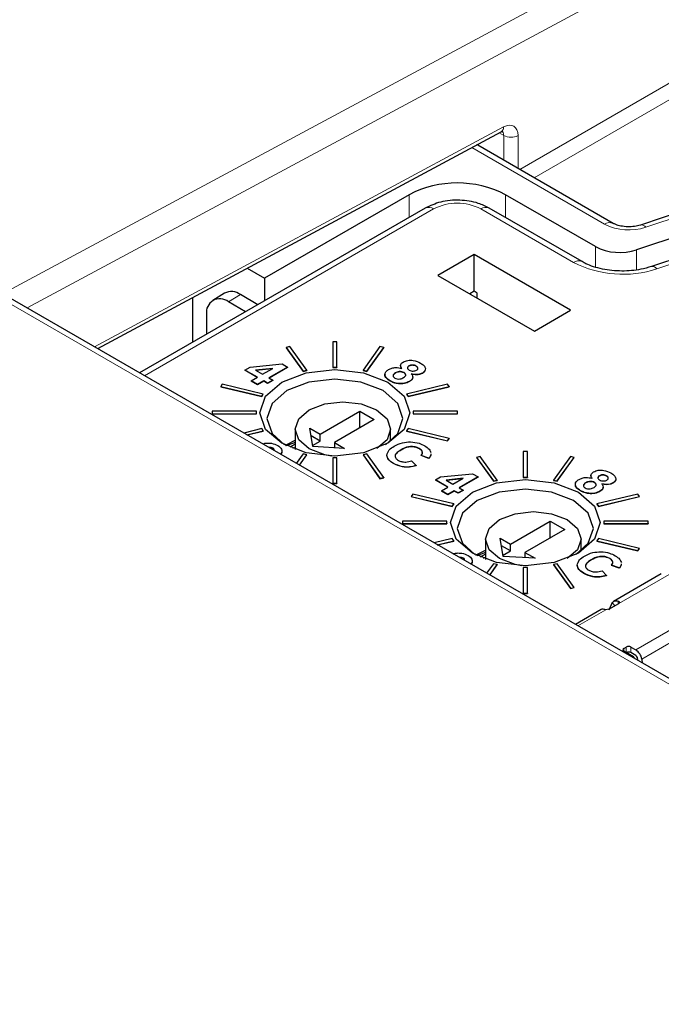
# Paper-space layout 'Blatt2' of a CAD drawing. Header units: millimetres. Extents: x 5 to 418, y 2 to 292.
# Tile 62 of 70: x 293 to 300, y 253 to 265. Entities that reach past the tile are written whole.
import ezdxf

# ---------------------------------------------------------------- set-up
doc = ezdxf.new("R2010")
doc.units = ezdxf.units.MM

psp = doc.layouts.new('Blatt2')

# ---------------------------------------------------------------- linework, layer by layer
at = {"color": 7, "linetype": 'Continuous', "lineweight": 18}
for p, q in [((292.494, 261.671), (301.193, 266.348)), ((301.33, 266.1), (292.782, 261.505)), ((298.566, 263.131), (303.794, 266.149)), ((304.139, 266.152), (298.735, 263.033)), ((305.754, 264.355), (300.044, 262.452)), ((306.149, 263.956), (300.172, 261.964)), ((293.573, 261.048), (298.375, 263.629)), ((298.376, 263.529), (298.322, 263.56)), ((298.376, 263.24), (298.376, 263.529)), ((298.544, 263.528), (298.544, 263.143)), ((299.561, 262.489), (298.003, 263.388)), ((297.265, 262.568), (297.265, 262.834)), ((298.396, 262.568), (298.396, 262.834)), ((297.554, 262.667), (294.162, 260.709)), ((299.196, 262.039), (298.107, 262.667)), ((319.181, 246.2), (290.854, 262.553)), ((299.452, 261.989), (299.452, 262.225)), ((299.935, 262.188), (299.935, 261.954)), ((295.286, 261.662), (295.145, 261.577)), ((295.903, 259.854), (295.929, 259.869)), ((298.138, 258.564), (298.164, 258.579)), ((300.345, 258.391), (299.726, 258.034)), ((299.68, 258.007), (299.65, 258.047)), ((299.724, 258.033), (299.716, 258.065)), ((299.573, 257.962), (299.246, 257.773)), ((299.927, 257.492), (300.492, 257.818)), ((299.996, 257.384), (300.562, 257.711)), ((299.785, 257.475), (299.785, 257.508)), ((299.814, 257.459), (299.814, 257.524)), ((299.87, 257.459), (299.87, 257.524))]:
    psp.add_line(p, q, dxfattribs=at)
at = {"color": 7, "linetype": 'Continuous', "lineweight": 25}
for p, q in [((305.691, 264.382), (299.98, 262.478)), ((305.911, 264.18), (299.935, 262.188)), ((306.086, 263.983), (300.109, 261.991)), ((293.611, 261.027), (298.348, 263.574)), ((298.072, 263.415), (298.062, 263.42)), ((299.661, 262.498), (298.072, 263.415)), ((297.265, 262.834), (295.568, 261.854)), ((299.452, 262.225), (298.396, 262.834)), ((297.454, 262.677), (294.103, 260.742)), ((299.296, 262.049), (298.207, 262.677)), ((319.282, 246.207), (290.948, 262.563)), ((298.029, 262.132), (297.604, 261.887)), ((299.16, 261.479), (298.029, 262.132)), ((298.029, 261.7), (298.029, 262.132)), ((295.367, 261.971), (295.568, 261.854)), ((295.568, 261.854), (295.568, 261.588)), ((297.604, 261.887), (298.736, 261.234)), ((295.101, 261.678), (294.962, 261.594)), ((298.029, 261.7), (297.979, 261.671)), ((298.063, 261.68), (298.029, 261.7)), ((298.063, 261.622), (298.063, 261.68)), ((294.727, 261.103), (294.727, 261.627)), ((295.347, 261.46), (295.145, 261.577)), ((295.491, 261.543), (295.286, 261.662)), ((298.736, 261.234), (299.16, 261.479)), ((294.889, 261.43), (294.889, 261.196)), ((296.371, 261.109), (296.371, 260.809)), ((296.419, 261.109), (296.371, 261.109)), ((296.419, 260.809), (296.419, 261.109)), ((295.867, 261.051), (295.822, 261.041)), ((295.822, 261.041), (296.021, 260.763)), ((295.822, 261.041), (295.822, 261.038)), ((295.822, 261.038), (296.021, 260.76)), ((296.066, 260.774), (295.867, 261.051)), ((296.924, 261.051), (296.725, 260.774)), ((296.77, 260.763), (296.969, 261.041)), ((296.77, 260.76), (296.969, 261.038)), ((296.969, 261.041), (296.924, 261.051)), ((296.969, 261.041), (296.969, 261.038)), ((295.34, 260.776), (295.399, 260.811)), ((295.487, 260.691), (295.34, 260.776)), ((295.34, 260.776), (295.34, 260.773)), ((295.484, 260.69), (295.34, 260.773)), ((295.399, 260.811), (295.777, 260.848)), ((295.665, 260.794), (295.464, 260.774)), ((295.464, 260.774), (295.547, 260.726)), ((295.658, 260.79), (295.469, 260.771)), ((295.547, 260.726), (295.665, 260.794)), ((295.84, 260.811), (295.62, 260.684)), ((295.84, 260.807), (295.623, 260.682)), ((295.777, 260.848), (295.84, 260.811)), ((295.84, 260.811), (295.84, 260.807)), ((296.021, 260.763), (296.066, 260.774)), ((296.021, 260.76), (296.066, 260.771)), ((296.021, 260.763), (296.021, 260.76)), ((296.066, 260.774), (296.066, 260.771)), ((296.371, 260.809), (296.371, 260.806)), ((296.371, 260.809), (296.419, 260.809)), ((296.371, 260.806), (296.419, 260.806)), ((296.419, 260.809), (296.419, 260.806)), ((296.725, 260.774), (296.77, 260.763)), ((296.725, 260.774), (296.725, 260.771)), ((296.725, 260.771), (296.77, 260.76)), ((296.77, 260.763), (296.77, 260.76)), ((297.106, 260.744), (297.106, 260.741)), ((297.207, 260.746), (297.207, 260.743)), ((297.264, 260.825), (297.264, 260.822)), ((297.35, 260.823), (297.35, 260.82)), ((297.422, 260.741), (297.422, 260.737)), ((295.413, 260.649), (295.487, 260.691)), ((295.487, 260.607), (295.413, 260.649)), ((295.413, 260.649), (295.413, 260.646)), ((295.487, 260.603), (295.413, 260.646)), ((295.56, 260.649), (295.487, 260.607)), ((295.56, 260.646), (295.487, 260.603)), ((295.606, 260.623), (295.56, 260.649)), ((295.56, 260.649), (295.56, 260.646)), ((295.606, 260.619), (295.56, 260.646)), ((295.666, 260.657), (295.606, 260.623)), ((295.666, 260.654), (295.606, 260.619)), ((295.62, 260.684), (295.666, 260.657)), ((295.666, 260.657), (295.666, 260.654)), ((297.043, 260.65), (297.043, 260.647)), ((297.271, 260.643), (297.271, 260.64)), ((295.074, 260.609), (295.056, 260.583)), ((295.056, 260.583), (295.056, 260.58)), ((295.056, 260.583), (295.536, 260.469)), ((295.056, 260.58), (295.536, 260.465)), ((295.555, 260.494), (295.074, 260.609)), ((295.487, 260.607), (295.487, 260.603)), ((295.606, 260.623), (295.606, 260.619)), ((297.717, 260.609), (297.236, 260.494)), ((297.255, 260.469), (297.735, 260.583)), ((297.255, 260.465), (297.735, 260.58)), ((297.735, 260.583), (297.717, 260.609)), ((297.735, 260.583), (297.735, 260.58)), ((295.536, 260.469), (295.555, 260.494)), ((295.536, 260.465), (295.555, 260.491)), ((295.536, 260.469), (295.536, 260.465)), ((295.555, 260.494), (295.555, 260.491)), ((297.236, 260.494), (297.255, 260.469)), ((297.236, 260.494), (297.236, 260.491)), ((297.236, 260.491), (297.255, 260.465)), ((297.255, 260.469), (297.255, 260.465)), ((294.955, 260.292), (294.955, 260.264)), ((295.475, 260.292), (294.955, 260.292)), ((295.475, 260.264), (295.475, 260.292)), ((296.221, 260.024), (296.687, 260.293)), ((296.687, 260.293), (296.857, 260.195)), ((296.687, 260.097), (296.687, 260.293)), ((297.315, 260.292), (297.315, 260.264)), ((297.835, 260.292), (297.315, 260.292)), ((297.835, 260.264), (297.835, 260.292)), ((294.955, 260.264), (294.955, 260.261)), ((294.955, 260.264), (295.475, 260.264)), ((294.955, 260.261), (295.475, 260.261)), ((295.475, 260.264), (295.475, 260.261)), ((296.857, 260.195), (296.39, 259.926)), ((297.315, 260.264), (297.835, 260.264)), ((297.315, 260.264), (297.315, 260.261)), ((297.315, 260.261), (297.835, 260.261)), ((297.835, 260.264), (297.835, 260.261)), ((295.536, 260.088), (295.325, 260.037)), ((295.361, 260.016), (295.555, 260.062)), ((295.365, 260.014), (295.555, 260.059)), ((295.555, 260.062), (295.536, 260.088)), ((295.555, 260.062), (295.555, 260.059)), ((295.929, 260.081), (295.929, 259.844)), ((296.102, 260.092), (296.221, 260.024)), ((296.136, 259.877), (296.102, 260.092)), ((297.049, 259.944), (297.049, 260.081)), ((297.255, 260.088), (297.236, 260.062)), ((297.236, 260.062), (297.717, 259.947)), ((297.236, 260.062), (297.236, 260.059)), ((297.236, 260.059), (297.717, 259.944)), ((297.735, 259.973), (297.255, 260.088)), ((296.221, 259.942), (296.116, 260.003)), ((296.134, 259.892), (296.221, 259.942)), ((296.221, 259.942), (296.221, 260.024)), ((297.717, 259.947), (297.735, 259.973)), ((297.717, 259.944), (297.735, 259.969)), ((297.717, 259.947), (297.717, 259.944)), ((297.735, 259.973), (297.735, 259.969)), ((295.669, 259.859), (295.669, 259.855)), ((295.68, 259.844), (295.669, 259.855)), ((295.929, 259.924), (295.824, 259.886)), ((295.929, 259.905), (295.867, 259.869)), ((296.509, 259.857), (296.136, 259.877)), ((296.39, 259.926), (296.509, 259.857)), ((296.39, 259.926), (296.39, 259.864)), ((297.171, 259.84), (297.171, 259.837)), ((297.386, 259.855), (297.386, 259.852)), ((298.654, 259.819), (298.606, 259.819)), ((298.606, 259.819), (298.606, 259.519)), ((298.654, 259.519), (298.654, 259.819)), ((296.021, 259.793), (295.941, 259.681)), ((295.978, 259.66), (296.066, 259.782)), ((295.98, 259.659), (296.066, 259.779)), ((296.066, 259.782), (296.021, 259.793)), ((296.066, 259.782), (296.066, 259.779)), ((296.419, 259.747), (296.371, 259.747)), ((296.371, 259.747), (296.371, 259.447)), ((296.419, 259.447), (296.419, 259.747)), ((296.77, 259.793), (296.725, 259.782)), ((296.725, 259.782), (296.924, 259.505)), ((296.725, 259.782), (296.725, 259.779)), ((296.725, 259.779), (296.924, 259.501)), ((296.969, 259.515), (296.77, 259.793)), ((297.006, 259.774), (297.006, 259.771)), ((297.296, 259.711), (297.347, 259.655)), ((297.498, 259.743), (297.406, 259.774)), ((297.406, 259.774), (297.406, 259.771)), ((297.498, 259.739), (297.406, 259.771)), ((297.498, 259.743), (297.498, 259.739)), ((298.101, 259.761), (298.057, 259.751)), ((298.057, 259.751), (298.256, 259.474)), ((298.057, 259.751), (298.057, 259.748)), ((298.057, 259.748), (298.256, 259.47)), ((298.3, 259.484), (298.101, 259.761)), ((299.159, 259.761), (298.96, 259.484)), ((299.004, 259.474), (299.203, 259.751)), ((299.004, 259.47), (299.203, 259.748)), ((299.203, 259.751), (299.159, 259.761)), ((299.203, 259.751), (299.203, 259.748)), ((297.081, 259.681), (297.081, 259.678)), ((297.347, 259.655), (297.347, 259.652)), ((296.924, 259.505), (296.969, 259.515)), ((296.924, 259.501), (296.969, 259.512)), ((296.924, 259.505), (296.924, 259.501)), ((296.969, 259.515), (296.969, 259.512)), ((297.574, 259.486), (297.634, 259.521)), ((297.721, 259.402), (297.574, 259.486)), ((297.574, 259.486), (297.574, 259.483)), ((297.719, 259.4), (297.574, 259.483)), ((297.634, 259.521), (298.011, 259.558)), ((297.9, 259.505), (297.699, 259.484)), ((297.699, 259.484), (297.781, 259.436)), ((297.893, 259.501), (297.703, 259.481)), ((297.781, 259.436), (297.9, 259.505)), ((298.075, 259.521), (297.855, 259.394)), ((298.075, 259.518), (297.857, 259.392)), ((298.011, 259.558), (298.075, 259.521)), ((298.075, 259.521), (298.075, 259.518)), ((298.256, 259.474), (298.3, 259.484)), ((298.256, 259.47), (298.3, 259.481)), ((298.256, 259.474), (298.256, 259.47)), ((298.3, 259.484), (298.3, 259.481)), ((298.606, 259.519), (298.654, 259.519)), ((298.606, 259.519), (298.606, 259.516)), ((298.606, 259.516), (298.654, 259.516)), ((298.654, 259.519), (298.654, 259.516)), ((298.96, 259.484), (298.96, 259.481)), ((298.96, 259.484), (299.004, 259.474)), ((298.96, 259.481), (299.004, 259.47)), ((299.004, 259.474), (299.004, 259.47)), ((299.499, 259.535), (299.499, 259.532)), ((299.584, 259.533), (299.584, 259.53)), ((296.371, 259.447), (296.419, 259.447)), ((296.371, 259.447), (296.371, 259.443)), ((296.371, 259.443), (296.419, 259.443)), ((296.419, 259.447), (296.419, 259.443)), ((297.648, 259.359), (297.721, 259.402)), ((297.721, 259.317), (297.648, 259.359)), ((297.648, 259.359), (297.648, 259.356)), ((297.721, 259.313), (297.648, 259.356)), ((297.795, 259.359), (297.721, 259.317)), ((297.795, 259.356), (297.721, 259.313)), ((297.841, 259.333), (297.795, 259.359)), ((297.795, 259.359), (297.795, 259.356)), ((297.841, 259.329), (297.795, 259.356)), ((297.9, 259.367), (297.841, 259.333)), ((297.9, 259.364), (297.841, 259.329)), ((297.855, 259.394), (297.9, 259.367)), ((297.9, 259.367), (297.9, 259.364)), ((299.278, 259.36), (299.278, 259.357)), ((299.34, 259.454), (299.34, 259.451)), ((299.441, 259.457), (299.441, 259.453)), ((299.656, 259.451), (299.656, 259.447)), ((297.309, 259.319), (297.29, 259.293)), ((297.29, 259.293), (297.771, 259.179)), ((297.29, 259.293), (297.29, 259.29)), ((297.29, 259.29), (297.771, 259.175)), ((297.789, 259.204), (297.309, 259.319)), ((297.721, 259.317), (297.721, 259.313)), ((297.841, 259.333), (297.841, 259.329)), ((299.951, 259.319), (299.471, 259.204)), ((299.489, 259.179), (299.97, 259.293)), ((299.489, 259.175), (299.97, 259.29)), ((299.506, 259.353), (299.506, 259.35)), ((299.97, 259.293), (299.951, 259.319)), ((299.97, 259.293), (299.97, 259.29)), ((297.771, 259.179), (297.789, 259.204)), ((297.771, 259.175), (297.789, 259.201)), ((297.771, 259.179), (297.771, 259.175)), ((297.789, 259.204), (297.789, 259.201)), ((299.471, 259.204), (299.489, 259.179)), ((299.471, 259.204), (299.471, 259.201)), ((299.471, 259.201), (299.489, 259.175)), ((299.489, 259.179), (299.489, 259.175)), ((297.19, 259.002), (297.19, 258.974)), ((297.71, 259.002), (297.19, 259.002)), ((297.19, 258.974), (297.19, 258.971)), ((297.19, 258.974), (297.71, 258.974)), ((297.19, 258.971), (297.71, 258.971)), ((297.71, 258.974), (297.71, 259.002)), ((297.71, 258.974), (297.71, 258.971)), ((298.455, 258.734), (298.922, 259.003)), ((299.092, 258.905), (298.625, 258.636)), ((298.922, 259.003), (299.092, 258.905)), ((298.922, 258.807), (298.922, 259.003)), ((299.55, 259.002), (299.55, 258.974)), ((300.07, 259.002), (299.55, 259.002)), ((299.55, 258.974), (300.07, 258.974)), ((299.55, 258.974), (299.55, 258.971)), ((299.55, 258.971), (300.07, 258.971)), ((300.07, 258.974), (300.07, 259.002)), ((300.07, 258.974), (300.07, 258.971)), ((297.771, 258.798), (297.559, 258.747)), ((297.789, 258.772), (297.771, 258.798)), ((298.164, 258.791), (298.164, 258.554)), ((298.336, 258.803), (298.455, 258.734)), ((298.37, 258.587), (298.336, 258.803)), ((299.284, 258.654), (299.284, 258.791)), ((299.489, 258.798), (299.471, 258.772)), ((299.97, 258.683), (299.489, 258.798)), ((297.596, 258.726), (297.789, 258.772)), ((297.6, 258.724), (297.789, 258.769)), ((297.789, 258.772), (297.789, 258.769)), ((298.455, 258.652), (298.351, 258.713)), ((298.455, 258.652), (298.455, 258.734)), ((299.471, 258.772), (299.471, 258.769)), ((299.471, 258.772), (299.951, 258.657)), ((299.471, 258.769), (299.951, 258.654)), ((299.951, 258.657), (299.97, 258.683)), ((299.951, 258.654), (299.97, 258.68)), ((299.97, 258.683), (299.97, 258.68)), ((297.904, 258.569), (297.904, 258.566)), ((297.914, 258.554), (297.904, 258.566)), ((298.164, 258.635), (298.061, 258.597)), ((298.164, 258.615), (298.101, 258.579)), ((298.368, 258.602), (298.455, 258.652)), ((298.744, 258.567), (298.37, 258.587)), ((298.625, 258.636), (298.744, 258.567)), ((298.625, 258.636), (298.625, 258.574)), ((299.406, 258.55), (299.406, 258.547)), ((299.621, 258.565), (299.621, 258.562)), ((299.951, 258.657), (299.951, 258.654)), ((298.256, 258.503), (298.176, 258.391)), ((298.212, 258.37), (298.3, 258.492)), ((298.214, 258.369), (298.3, 258.489)), ((298.3, 258.492), (298.256, 258.503)), ((298.3, 258.492), (298.3, 258.489)), ((298.606, 258.457), (298.606, 258.157)), ((298.654, 258.457), (298.606, 258.457)), ((298.654, 258.157), (298.654, 258.457)), ((299.004, 258.503), (298.96, 258.492)), ((298.96, 258.492), (299.159, 258.215)), ((298.96, 258.492), (298.96, 258.489)), ((298.96, 258.489), (299.159, 258.212)), ((299.203, 258.225), (299.004, 258.503)), ((299.24, 258.485), (299.24, 258.481)), ((299.732, 258.453), (299.641, 258.484)), ((299.641, 258.484), (299.641, 258.481)), ((299.732, 258.449), (299.641, 258.481)), ((299.732, 258.453), (299.732, 258.449)), ((299.316, 258.391), (299.316, 258.388)), ((299.53, 258.421), (299.581, 258.365)), ((299.581, 258.365), (299.581, 258.362)), ((300.225, 258.383), (299.666, 258.06)), ((299.159, 258.215), (299.203, 258.225)), ((299.159, 258.212), (299.203, 258.222)), ((299.159, 258.215), (299.159, 258.212)), ((299.203, 258.225), (299.203, 258.222)), ((298.606, 258.157), (298.654, 258.157)), ((298.606, 258.157), (298.606, 258.154)), ((298.606, 258.154), (298.654, 258.154)), ((298.654, 258.157), (298.654, 258.154)), ((299.611, 257.968), (299.573, 257.962)), ((299.65, 258.047), (299.608, 257.958)), ((299.611, 257.968), (299.726, 258.034)), ((299.52, 257.965), (299.217, 257.79)), ((299.785, 257.508), (299.814, 257.524)), ((299.87, 257.524), (299.927, 257.492)), ((299.898, 257.41), (299.785, 257.475)), ((299.927, 257.426), (299.87, 257.459)), ((299.91, 257.39), (299.91, 257.394)), ((299.941, 257.405), (299.946, 257.369)), ((299.996, 257.384), (300.003, 257.336))]:
    psp.add_line(p, q, dxfattribs=at)
at = {"color": 7, "linetype": 'Continuous', "lineweight": 25, "flags": 128}
for points in [[(297.018, 259.916), (296.732, 259.805), (296.395, 259.767), (296.059, 259.805), (295.773, 259.916), (295.582, 260.08), (295.515, 260.275), (295.582, 260.469), (295.773, 260.634), (296.059, 260.744), (296.395, 260.783), (296.732, 260.744), (297.018, 260.634), (297.208, 260.469), (297.275, 260.275), (297.208, 260.08), (297.018, 259.916)], [(296.988, 259.899), (297.133, 260.032), (297.194, 260.208), (297.133, 260.385), (296.96, 260.534), (296.701, 260.634), (296.395, 260.669), (296.09, 260.634), (295.831, 260.534), (295.658, 260.385), (295.597, 260.208), (295.658, 260.032), (295.803, 259.899)], [(296.093, 260.31), (296.275, 260.38), (296.489, 260.404), (296.704, 260.38), (296.885, 260.31), (297.007, 260.205), (297.049, 260.081), (297.007, 259.957), (296.888, 259.854)], [(296.354, 259.767), (296.275, 259.782), (296.093, 259.852), (295.972, 259.957), (295.929, 260.081), (295.972, 260.205), (296.093, 260.31)], [(295.815, 259.892), (295.84, 259.907), (295.929, 259.951)], [(299.252, 258.626), (298.967, 258.516), (298.63, 258.477), (298.293, 258.516), (298.008, 258.626), (297.817, 258.79), (297.75, 258.985), (297.817, 259.179), (298.008, 259.344), (298.293, 259.454), (298.63, 259.493), (298.967, 259.454), (299.252, 259.344), (299.443, 259.179), (299.51, 258.985), (299.443, 258.79), (299.252, 258.626)], [(299.222, 258.609), (299.368, 258.742), (299.429, 258.918), (299.368, 259.095), (299.195, 259.244), (298.936, 259.344), (298.63, 259.379), (298.324, 259.344), (298.065, 259.244), (297.892, 259.095), (297.831, 258.918), (297.892, 258.742), (298.038, 258.609)], [(298.588, 258.477), (298.51, 258.492), (298.328, 258.562), (298.207, 258.667), (298.164, 258.791), (298.207, 258.915), (298.328, 259.02)], [(298.328, 259.02), (298.51, 259.09), (298.724, 259.114), (298.938, 259.09), (299.12, 259.02), (299.241, 258.915), (299.284, 258.791), (299.241, 258.667), (299.122, 258.564)], [(298.05, 258.602), (298.075, 258.617), (298.164, 258.661)]]:
    psp.add_lwpolyline(points, dxfattribs=at)
at = {"color": 7, "linetype": 'Continuous', "lineweight": 18}
for centre, radius, start, end in [((298.316, 263.623), 0.0585, 302.6721, 6.5147), ((298.461, 263.693), 0.185, 242.6565, 296.7662), ((297.831, 262.134), 0.601, 62.6097, 117.3903), ((297.496, 262.587), 0.0988, 53.7667, 114.9229), ((298.166, 262.587), 0.0988, 65.0771, 126.2333), ((299.619, 262.406), 0.101, 66.3664, 125.5587), ((299.846, 263.047), 0.627, 242.9385, 288.3691), ((299.991, 262.415), 0.0644, 35.1828, 99.4527), ((299.255, 261.956), 0.102, 67.1629, 125.4333), ((299.773, 263.168), 1.268, 242.9385, 288.3691), ((300.12, 261.927), 0.0646, 35.2975, 99.3381)]:
    psp.add_arc(centre, radius, start, end, dxfattribs=at)
at = {"color": 7, "linetype": 'Continuous', "lineweight": 25}
for centre, radius, start, end in [((297.831, 261.742), 1.23, 62.6097, 117.3903), ((299.737, 262.783), 0.627, 242.9385, 288.3691), ((295.18, 261.523), 0.174, 52.6431, 116.9972), ((295.045, 261.455), 0.158, 50.7967, 189.214), ((299.791, 257.492), 0.0175, 110.7834, 249.2166), ((299.842, 257.47), 0.0615, 62.6097, 117.3903), ((299.842, 257.404), 0.0615, 62.6097, 117.3903), ((299.892, 257.393), 0.0182, 350.8554, 68.4254), ((299.842, 257.36), 0.156, 8.6904, 57.0932), ((299.91, 257.4), 0.0313, 8.6904, 57.0932)]:
    psp.add_arc(centre, radius, start, end, dxfattribs=at)
at = {"color": 7, "linetype": 'Continuous', "lineweight": 18}
for centre, major_axis, ratio, start_param, end_param in [((298.372, 263.432), (0.123, 0.206), 0.587369, 5.506743, 7.060086), ((298.288, 263.482), (0.063, 0.102), 0.597161, 5.516415, 6.298808)]:
    psp.add_ellipse(centre, major_axis=major_axis, ratio=ratio, start_param=start_param, end_param=end_param, dxfattribs=at)
at = {"color": 7, "linetype": 'Continuous', "lineweight": 25}
psp.add_ellipse((299.572, 257.88), major_axis=(-0.0536, 0.0845), ratio=0.547864, start_param=5.676619, end_param=6.260578, dxfattribs=at)
for points, knots in [([(343.675, 244.798), (342.886, 245.332), (340.597, 246.881), (336.736, 249.409), (332.063, 252.367), (327.295, 255.276), (322.437, 258.135), (317.489, 260.945), (312.455, 263.703), (307.333, 266.409), (302.808, 268.72), (299.975, 270.117), (298.902, 270.646)], [0, 0, 0, 0, 0.057626, 0.167086, 0.276547, 0.386006, 0.495465, 0.604924, 0.714381, 0.823836, 0.933291, 1, 1, 1, 1]), ([(298.348, 263.574), (298.354, 263.576), (298.364, 263.58), (298.363, 263.58), (298.363, 263.58)], [0, 0, 0, 0, 0.611981, 1, 1, 1, 1]), ([(298.207, 262.677), (298.165, 262.697), (298.061, 262.748), (297.861, 262.778), (297.636, 262.76), (297.513, 262.704), (297.454, 262.677)], [0, 0, 0, 0, 0.186415, 0.463421, 0.742596, 1, 1, 1, 1]), ([(299.98, 262.478), (299.958, 262.472), (299.913, 262.46), (299.831, 262.456), (299.754, 262.464), (299.694, 262.481), (299.671, 262.493), (299.661, 262.498)], [0, 0, 0, 0, 0.2155091, 0.4318993, 0.6569492, 0.8544279, 1, 1, 1, 1]), ([(300.109, 261.991), (300.069, 261.979), (299.963, 261.949), (299.76, 261.931), (299.53, 261.955), (299.376, 262.005), (299.311, 262.04), (299.296, 262.049)], [0, 0, 0, 0, 0.155668, 0.407266, 0.666846, 0.923735, 1, 1, 1, 1]), ([(297.18, 260.796), (297.175, 260.803), (297.165, 260.817), (297.165, 260.838), (297.176, 260.857), (297.19, 260.866), (297.196, 260.87)], [0, 0, 0, 0, 0.280291, 0.559883, 0.779855, 1, 1, 1, 1]), ([(297.196, 260.87), (297.214, 260.878), (297.248, 260.893), (297.331, 260.891), (297.374, 260.87), (297.4, 260.858)], [0, 0, 0, 0, 0.279953, 0.559928, 1, 1, 1, 1]), ([(297.4, 260.858), (297.414, 260.848), (297.443, 260.83), (297.461, 260.796), (297.453, 260.764), (297.432, 260.748), (297.422, 260.741)], [0, 0, 0, 0, 0.28101, 0.560141, 0.780149, 1, 1, 1, 1]), ([(297.043, 260.65), (297.027, 260.661), (296.996, 260.682), (296.978, 260.721), (296.989, 260.757), (297.013, 260.774), (297.026, 260.782)], [0, 0, 0, 0, 0.280541, 0.560161, 0.779856, 1, 1, 1, 1]), ([(297.026, 260.782), (297.038, 260.788), (297.062, 260.8), (297.118, 260.808), (297.156, 260.801), (297.18, 260.796)], [0, 0, 0, 0, 0.28074, 0.560963, 1, 1, 1, 1]), ([(297.106, 260.741), (297.099, 260.736), (297.084, 260.726), (297.075, 260.711), (297.079, 260.703), (297.079, 260.702)], [0, 0, 0, 0, 0.4464177, 0.8902612, 1, 1, 1, 1]), ([(297.106, 260.744), (297.098, 260.739), (297.083, 260.729), (297.076, 260.711), (297.081, 260.694), (297.092, 260.686), (297.097, 260.682)], [0, 0, 0, 0, 0.280573, 0.559529, 0.779823, 1, 1, 1, 1]), ([(297.207, 260.746), (297.198, 260.75), (297.181, 260.758), (297.15, 260.759), (297.125, 260.753), (297.112, 260.747), (297.106, 260.744)], [0, 0, 0, 0, 0.279506, 0.559068, 0.779287, 1, 1, 1, 1]), ([(297.207, 260.743), (297.198, 260.747), (297.181, 260.755), (297.15, 260.755), (297.125, 260.75), (297.112, 260.744), (297.106, 260.741)], [0, 0, 0, 0, 0.279506, 0.559068, 0.779287, 1, 1, 1, 1]), ([(297.18, 260.793), (297.174, 260.8), (297.167, 260.809), (297.167, 260.818), (297.168, 260.82)], [0, 0, 0, 0, 0.781315, 1, 1, 1, 1]), ([(297.202, 260.688), (297.209, 260.693), (297.223, 260.702), (297.229, 260.719), (297.223, 260.735), (297.212, 260.743), (297.207, 260.746)], [0, 0, 0, 0, 0.280265, 0.559259, 0.779639, 1, 1, 1, 1]), ([(297.225, 260.72), (297.224, 260.724), (297.222, 260.733), (297.212, 260.739), (297.207, 260.743)], [0, 0, 0, 0, 0.4431301, 1, 1, 1, 1]), ([(297.264, 260.825), (297.259, 260.821), (297.247, 260.813), (297.244, 260.798), (297.252, 260.785), (297.261, 260.779), (297.266, 260.776)], [0, 0, 0, 0, 0.280222, 0.558896, 0.779349, 1, 1, 1, 1]), ([(297.264, 260.822), (297.258, 260.818), (297.249, 260.812), (297.248, 260.805), (297.248, 260.802)], [0, 0, 0, 0, 0.702629, 1, 1, 1, 1]), ([(297.35, 260.823), (297.343, 260.826), (297.329, 260.833), (297.304, 260.836), (297.281, 260.833), (297.27, 260.827), (297.264, 260.825)], [0, 0, 0, 0, 0.28021, 0.559631, 0.779477, 1, 1, 1, 1]), ([(297.35, 260.82), (297.343, 260.823), (297.329, 260.83), (297.304, 260.833), (297.281, 260.83), (297.27, 260.824), (297.264, 260.822)], [0, 0, 0, 0, 0.28021, 0.559631, 0.779477, 1, 1, 1, 1]), ([(297.266, 260.776), (297.273, 260.772), (297.287, 260.766), (297.313, 260.763), (297.336, 260.766), (297.346, 260.772), (297.352, 260.774)], [0, 0, 0, 0, 0.280224, 0.559496, 0.779337, 1, 1, 1, 1]), ([(297.422, 260.741), (297.412, 260.736), (297.391, 260.726), (297.344, 260.721), (297.312, 260.727), (297.292, 260.731)], [0, 0, 0, 0, 0.280231, 0.560384, 1, 1, 1, 1]), ([(297.352, 260.774), (297.358, 260.778), (297.369, 260.786), (297.371, 260.801), (297.363, 260.814), (297.354, 260.82), (297.35, 260.823)], [0, 0, 0, 0, 0.2800081, 0.5588395, 0.7792986, 1, 1, 1, 1]), ([(297.368, 260.79), (297.368, 260.793), (297.371, 260.8), (297.363, 260.811), (297.354, 260.817), (297.35, 260.82)], [0, 0, 0, 0, 0.2693354, 0.6344671, 1, 1, 1, 1]), ([(297.454, 260.778), (297.453, 260.772), (297.451, 260.757), (297.433, 260.745), (297.422, 260.737)], [0, 0, 0, 0, 0.360521, 1, 1, 1, 1]), ([(297.043, 260.647), (297.028, 260.657), (296.997, 260.678), (296.978, 260.711), (296.985, 260.729), (296.987, 260.733)], [0, 0, 0, 0, 0.433704, 0.865987, 1, 1, 1, 1]), ([(297.271, 260.643), (297.252, 260.634), (297.214, 260.617), (297.144, 260.615), (297.086, 260.628), (297.057, 260.643), (297.043, 260.65)], [0, 0, 0, 0, 0.2794, 0.558461, 0.779031, 1, 1, 1, 1]), ([(297.271, 260.64), (297.252, 260.631), (297.214, 260.614), (297.144, 260.612), (297.086, 260.625), (297.057, 260.64), (297.043, 260.647)], [0, 0, 0, 0, 0.2794, 0.558461, 0.779031, 1, 1, 1, 1]), ([(297.097, 260.682), (297.106, 260.678), (297.124, 260.671), (297.157, 260.67), (297.183, 260.678), (297.195, 260.685), (297.202, 260.688)], [0, 0, 0, 0, 0.279197, 0.558273, 0.778854, 1, 1, 1, 1]), ([(297.292, 260.731), (297.298, 260.723), (297.31, 260.706), (297.31, 260.681), (297.296, 260.659), (297.279, 260.648), (297.271, 260.643)], [0, 0, 0, 0, 0.2803593, 0.5597625, 0.7796886, 1, 1, 1, 1]), ([(297.307, 260.682), (297.307, 260.68), (297.307, 260.671), (297.295, 260.656), (297.279, 260.645), (297.271, 260.64)], [0, 0, 0, 0, 0.125056, 0.562145, 1, 1, 1, 1]), ([(297.422, 260.737), (297.412, 260.733), (297.391, 260.723), (297.344, 260.718), (297.312, 260.724), (297.292, 260.728)], [0, 0, 0, 0, 0.280231, 0.560384, 1, 1, 1, 1]), ([(297.089, 259.883), (297.12, 259.898), (297.176, 259.927), (297.249, 259.931), (297.282, 259.933)], [0, 0, 0, 0, 0.560229, 1, 1, 1, 1]), ([(297.282, 259.933), (297.317, 259.93), (297.381, 259.923), (297.428, 259.898), (297.449, 259.887)], [0, 0, 0, 0, 0.558262, 1, 1, 1, 1]), ([(295.548, 259.908), (295.554, 259.91), (295.57, 259.918), (295.608, 259.919), (295.666, 259.917), (295.701, 259.901), (295.724, 259.891)], [0, 0, 0, 0, 0.104698, 0.329348, 0.554196, 1, 1, 1, 1]), ([(295.669, 259.859), (295.662, 259.862), (295.648, 259.868), (295.631, 259.866), (295.622, 259.865)], [0, 0, 0, 0, 0.499835, 1, 1, 1, 1]), ([(295.669, 259.855), (295.662, 259.859), (295.65, 259.864), (295.634, 259.863), (295.627, 259.862)], [0, 0, 0, 0, 0.561615, 1, 1, 1, 1]), ([(295.681, 259.832), (295.682, 259.837), (295.685, 259.847), (295.674, 259.855), (295.669, 259.859)], [0, 0, 0, 0, 0.490909, 1, 1, 1, 1]), ([(295.724, 259.891), (295.742, 259.877), (295.77, 259.857), (295.774, 259.823), (295.772, 259.802), (295.759, 259.792), (295.754, 259.789)], [0, 0, 0, 0, 0.446666, 0.671958, 0.897028, 1, 1, 1, 1]), ([(295.77, 259.835), (295.771, 259.83), (295.775, 259.817), (295.772, 259.799), (295.76, 259.79), (295.757, 259.788)], [0, 0, 0, 0, 0.305038, 0.814613, 1, 1, 1, 1]), ([(297.006, 259.774), (297.011, 259.797), (297.02, 259.838), (297.068, 259.869), (297.089, 259.883)], [0, 0, 0, 0, 0.558232, 1, 1, 1, 1]), ([(297.171, 259.84), (297.155, 259.83), (297.124, 259.811), (297.097, 259.776), (297.105, 259.741), (297.128, 259.724), (297.14, 259.716)], [0, 0, 0, 0, 0.281342, 0.560482, 0.780059, 1, 1, 1, 1]), ([(297.171, 259.837), (297.156, 259.827), (297.125, 259.808), (297.097, 259.777), (297.104, 259.759), (297.106, 259.754)], [0, 0, 0, 0, 0.417293, 0.83132, 1, 1, 1, 1]), ([(297.386, 259.855), (297.374, 259.861), (297.351, 259.872), (297.306, 259.879), (297.238, 259.875), (297.199, 259.855), (297.171, 259.84)], [0, 0, 0, 0, 0.187245, 0.374087, 0.560812, 1, 1, 1, 1]), ([(297.386, 259.852), (297.374, 259.857), (297.351, 259.869), (297.306, 259.876), (297.238, 259.872), (297.199, 259.851), (297.171, 259.837)], [0, 0, 0, 0, 0.187245, 0.374087, 0.560812, 1, 1, 1, 1]), ([(297.406, 259.774), (297.413, 259.782), (297.425, 259.797), (297.422, 259.82), (297.409, 259.84), (297.394, 259.85), (297.386, 259.855)], [0, 0, 0, 0, 0.279866, 0.559178, 0.779488, 1, 1, 1, 1]), ([(297.42, 259.81), (297.42, 259.813), (297.42, 259.822), (297.408, 259.837), (297.393, 259.847), (297.386, 259.852)], [0, 0, 0, 0, 0.183232, 0.591429, 1, 1, 1, 1]), ([(297.449, 259.887), (297.469, 259.874), (297.505, 259.851), (297.517, 259.821), (297.522, 259.808)], [0, 0, 0, 0, 0.559998, 1, 1, 1, 1]), ([(297.081, 259.681), (297.058, 259.696), (297.018, 259.723), (297.009, 259.759), (297.006, 259.774)], [0, 0, 0, 0, 0.559952, 1, 1, 1, 1]), ([(297.081, 259.678), (297.058, 259.693), (297.018, 259.72), (297.009, 259.756), (297.006, 259.771)], [0, 0, 0, 0, 0.559952, 1, 1, 1, 1]), ([(297.14, 259.716), (297.152, 259.71), (297.177, 259.699), (297.236, 259.693), (297.273, 259.704), (297.296, 259.711)], [0, 0, 0, 0, 0.2803534, 0.560344, 1, 1, 1, 1]), ([(297.52, 259.791), (297.52, 259.784), (297.519, 259.767), (297.506, 259.752), (297.498, 259.743)], [0, 0, 0, 0, 0.416765, 1, 1, 1, 1]), ([(297.52, 259.788), (297.52, 259.781), (297.519, 259.764), (297.506, 259.748), (297.498, 259.739)], [0, 0, 0, 0, 0.416765, 1, 1, 1, 1]), ([(297.347, 259.655), (297.322, 259.648), (297.272, 259.635), (297.17, 259.639), (297.115, 259.665), (297.081, 259.681)], [0, 0, 0, 0, 0.281101, 0.560971, 1, 1, 1, 1]), ([(297.347, 259.652), (297.322, 259.645), (297.272, 259.632), (297.17, 259.636), (297.115, 259.662), (297.081, 259.678)], [0, 0, 0, 0, 0.281101, 0.560971, 1, 1, 1, 1]), ([(299.431, 259.58), (299.448, 259.588), (299.483, 259.604), (299.565, 259.601), (299.608, 259.58), (299.634, 259.568)], [0, 0, 0, 0, 0.279953, 0.559928, 1, 1, 1, 1]), ([(299.278, 259.36), (299.262, 259.371), (299.23, 259.392), (299.213, 259.431), (299.223, 259.467), (299.248, 259.484), (299.26, 259.492)], [0, 0, 0, 0, 0.280541, 0.560161, 0.779856, 1, 1, 1, 1]), ([(299.26, 259.492), (299.272, 259.498), (299.296, 259.51), (299.352, 259.518), (299.391, 259.511), (299.414, 259.506)], [0, 0, 0, 0, 0.28074, 0.560963, 1, 1, 1, 1]), ([(299.414, 259.506), (299.409, 259.513), (299.4, 259.527), (299.399, 259.548), (299.411, 259.567), (299.424, 259.576), (299.431, 259.58)], [0, 0, 0, 0, 0.280291, 0.559883, 0.779855, 1, 1, 1, 1]), ([(299.414, 259.503), (299.409, 259.51), (299.4, 259.523), (299.401, 259.536), (299.402, 259.542)], [0, 0, 0, 0, 0.555348, 1, 1, 1, 1]), ([(299.499, 259.535), (299.493, 259.531), (299.481, 259.523), (299.479, 259.508), (299.487, 259.495), (299.496, 259.489), (299.501, 259.486)], [0, 0, 0, 0, 0.280222, 0.558896, 0.779349, 1, 1, 1, 1]), ([(299.499, 259.532), (299.492, 259.528), (299.483, 259.522), (299.483, 259.515), (299.483, 259.512)], [0, 0, 0, 0, 0.702629, 1, 1, 1, 1]), ([(299.584, 259.533), (299.577, 259.536), (299.563, 259.543), (299.538, 259.546), (299.515, 259.543), (299.504, 259.538), (299.499, 259.535)], [0, 0, 0, 0, 0.28021, 0.559631, 0.779477, 1, 1, 1, 1]), ([(299.584, 259.53), (299.577, 259.533), (299.563, 259.54), (299.538, 259.543), (299.515, 259.54), (299.504, 259.534), (299.499, 259.532)], [0, 0, 0, 0, 0.28021, 0.559631, 0.779477, 1, 1, 1, 1]), ([(299.501, 259.486), (299.508, 259.482), (299.521, 259.476), (299.547, 259.473), (299.57, 259.476), (299.581, 259.482), (299.586, 259.484)], [0, 0, 0, 0, 0.280224, 0.559496, 0.779337, 1, 1, 1, 1]), ([(299.586, 259.484), (299.592, 259.488), (299.603, 259.496), (299.605, 259.511), (299.598, 259.524), (299.589, 259.53), (299.584, 259.533)], [0, 0, 0, 0, 0.2800081, 0.5588395, 0.7792986, 1, 1, 1, 1]), ([(299.603, 259.508), (299.603, 259.508), (299.604, 259.513), (299.597, 259.521), (299.588, 259.527), (299.584, 259.53)], [0, 0, 0, 0, 0.04016, 0.519817, 1, 1, 1, 1]), ([(299.634, 259.568), (299.649, 259.558), (299.678, 259.54), (299.695, 259.506), (299.688, 259.474), (299.667, 259.458), (299.656, 259.451)], [0, 0, 0, 0, 0.28101, 0.560141, 0.780149, 1, 1, 1, 1]), ([(299.688, 259.488), (299.687, 259.482), (299.685, 259.467), (299.668, 259.455), (299.656, 259.447)], [0, 0, 0, 0, 0.360521, 1, 1, 1, 1]), ([(299.278, 259.357), (299.262, 259.367), (299.231, 259.388), (299.212, 259.421), (299.22, 259.439), (299.221, 259.443)], [0, 0, 0, 0, 0.4337044, 0.8659869, 1, 1, 1, 1]), ([(299.506, 259.353), (299.487, 259.345), (299.449, 259.327), (299.378, 259.326), (299.32, 259.339), (299.292, 259.353), (299.278, 259.36)], [0, 0, 0, 0, 0.2794, 0.558461, 0.779031, 1, 1, 1, 1]), ([(299.506, 259.35), (299.487, 259.341), (299.449, 259.324), (299.378, 259.322), (299.32, 259.335), (299.292, 259.35), (299.278, 259.357)], [0, 0, 0, 0, 0.2794, 0.558461, 0.779031, 1, 1, 1, 1]), ([(299.34, 259.451), (299.333, 259.446), (299.318, 259.436), (299.31, 259.421), (299.313, 259.413), (299.314, 259.412)], [0, 0, 0, 0, 0.4464177, 0.8902612, 1, 1, 1, 1]), ([(299.34, 259.454), (299.333, 259.449), (299.318, 259.439), (299.31, 259.421), (299.315, 259.404), (299.326, 259.396), (299.332, 259.392)], [0, 0, 0, 0, 0.280573, 0.559529, 0.779823, 1, 1, 1, 1]), ([(299.332, 259.392), (299.341, 259.389), (299.358, 259.381), (299.391, 259.381), (299.417, 259.388), (299.43, 259.395), (299.436, 259.398)], [0, 0, 0, 0, 0.279197, 0.558273, 0.778854, 1, 1, 1, 1]), ([(299.441, 259.457), (299.433, 259.46), (299.416, 259.468), (299.385, 259.469), (299.359, 259.463), (299.347, 259.457), (299.34, 259.454)], [0, 0, 0, 0, 0.279506, 0.559068, 0.779287, 1, 1, 1, 1]), ([(299.441, 259.453), (299.433, 259.457), (299.416, 259.465), (299.385, 259.465), (299.359, 259.46), (299.347, 259.454), (299.34, 259.451)], [0, 0, 0, 0, 0.279506, 0.559068, 0.779287, 1, 1, 1, 1]), ([(299.436, 259.398), (299.443, 259.403), (299.457, 259.412), (299.463, 259.429), (299.457, 259.445), (299.446, 259.453), (299.441, 259.457)], [0, 0, 0, 0, 0.280265, 0.559259, 0.779639, 1, 1, 1, 1]), ([(299.46, 259.43), (299.459, 259.434), (299.457, 259.443), (299.447, 259.45), (299.441, 259.453)], [0, 0, 0, 0, 0.4431301, 1, 1, 1, 1]), ([(299.526, 259.441), (299.532, 259.433), (299.544, 259.416), (299.544, 259.391), (299.53, 259.369), (299.514, 259.359), (299.506, 259.353)], [0, 0, 0, 0, 0.280359, 0.559762, 0.779689, 1, 1, 1, 1]), ([(299.541, 259.406), (299.542, 259.399), (299.544, 259.385), (299.53, 259.366), (299.514, 259.355), (299.506, 259.35)], [0, 0, 0, 0, 0.321665, 0.660536, 1, 1, 1, 1]), ([(299.656, 259.451), (299.646, 259.446), (299.626, 259.436), (299.578, 259.431), (299.546, 259.437), (299.526, 259.441)], [0, 0, 0, 0, 0.280231, 0.560384, 1, 1, 1, 1]), ([(299.656, 259.447), (299.646, 259.443), (299.626, 259.433), (299.578, 259.428), (299.546, 259.434), (299.526, 259.438)], [0, 0, 0, 0, 0.280231, 0.560384, 1, 1, 1, 1]), ([(297.783, 258.618), (297.788, 258.62), (297.805, 258.628), (297.842, 258.629), (297.9, 258.627), (297.935, 258.611), (297.959, 258.601)], [0, 0, 0, 0, 0.104698, 0.329348, 0.554196, 1, 1, 1, 1]), ([(297.904, 258.569), (297.896, 258.572), (297.882, 258.578), (297.865, 258.576), (297.856, 258.576)], [0, 0, 0, 0, 0.499835, 1, 1, 1, 1]), ([(297.904, 258.566), (297.897, 258.569), (297.884, 258.574), (297.869, 258.573), (297.862, 258.572)], [0, 0, 0, 0, 0.561615, 1, 1, 1, 1]), ([(297.915, 258.542), (297.917, 258.547), (297.919, 258.557), (297.909, 258.565), (297.904, 258.569)], [0, 0, 0, 0, 0.490909, 1, 1, 1, 1]), ([(297.959, 258.601), (297.977, 258.587), (298.004, 258.567), (298.008, 258.533), (298.006, 258.512), (297.993, 258.502), (297.989, 258.499)], [0, 0, 0, 0, 0.446666, 0.671958, 0.897028, 1, 1, 1, 1]), ([(298.004, 258.545), (298.006, 258.54), (298.009, 258.527), (298.007, 258.509), (297.994, 258.5), (297.991, 258.498)], [0, 0, 0, 0, 0.3050377, 0.8146132, 1, 1, 1, 1]), ([(299.24, 258.485), (299.245, 258.507), (299.254, 258.549), (299.302, 258.579), (299.323, 258.593)], [0, 0, 0, 0, 0.558232, 1, 1, 1, 1]), ([(299.323, 258.593), (299.354, 258.609), (299.41, 258.637), (299.484, 258.641), (299.516, 258.643)], [0, 0, 0, 0, 0.560229, 1, 1, 1, 1]), ([(299.406, 258.55), (299.39, 258.54), (299.359, 258.521), (299.331, 258.486), (299.339, 258.451), (299.363, 258.434), (299.374, 258.426)], [0, 0, 0, 0, 0.281342, 0.560482, 0.780059, 1, 1, 1, 1]), ([(299.406, 258.547), (299.39, 258.537), (299.36, 258.518), (299.332, 258.487), (299.338, 258.469), (299.34, 258.464)], [0, 0, 0, 0, 0.417293, 0.83132, 1, 1, 1, 1]), ([(299.621, 258.565), (299.609, 258.571), (299.586, 258.582), (299.54, 258.59), (299.472, 258.585), (299.433, 258.565), (299.406, 258.55)], [0, 0, 0, 0, 0.187245, 0.374087, 0.560812, 1, 1, 1, 1]), ([(299.621, 258.562), (299.609, 258.567), (299.586, 258.579), (299.54, 258.586), (299.472, 258.582), (299.433, 258.561), (299.406, 258.547)], [0, 0, 0, 0, 0.187245, 0.374087, 0.560812, 1, 1, 1, 1]), ([(299.516, 258.643), (299.552, 258.64), (299.615, 258.633), (299.663, 258.608), (299.684, 258.597)], [0, 0, 0, 0, 0.558262, 1, 1, 1, 1]), ([(299.641, 258.484), (299.647, 258.492), (299.66, 258.507), (299.657, 258.53), (299.643, 258.55), (299.628, 258.56), (299.621, 258.565)], [0, 0, 0, 0, 0.279866, 0.559178, 0.779488, 1, 1, 1, 1]), ([(299.655, 258.52), (299.655, 258.523), (299.655, 258.532), (299.642, 258.547), (299.628, 258.557), (299.621, 258.562)], [0, 0, 0, 0, 0.183232, 0.591429, 1, 1, 1, 1]), ([(299.684, 258.597), (299.704, 258.584), (299.739, 258.561), (299.751, 258.531), (299.757, 258.518)], [0, 0, 0, 0, 0.559998, 1, 1, 1, 1]), ([(299.316, 258.391), (299.293, 258.406), (299.252, 258.433), (299.244, 258.469), (299.24, 258.485)], [0, 0, 0, 0, 0.559952, 1, 1, 1, 1]), ([(299.316, 258.388), (299.293, 258.403), (299.252, 258.43), (299.244, 258.466), (299.24, 258.481)], [0, 0, 0, 0, 0.559952, 1, 1, 1, 1]), ([(299.755, 258.501), (299.754, 258.494), (299.754, 258.477), (299.74, 258.462), (299.732, 258.453)], [0, 0, 0, 0, 0.416765, 1, 1, 1, 1]), ([(299.755, 258.498), (299.754, 258.491), (299.754, 258.474), (299.74, 258.458), (299.732, 258.449)], [0, 0, 0, 0, 0.416765, 1, 1, 1, 1]), ([(299.581, 258.365), (299.556, 258.359), (299.506, 258.345), (299.405, 258.349), (299.349, 258.375), (299.316, 258.391)], [0, 0, 0, 0, 0.281101, 0.560971, 1, 1, 1, 1]), ([(299.581, 258.362), (299.556, 258.355), (299.506, 258.342), (299.405, 258.346), (299.349, 258.372), (299.316, 258.388)], [0, 0, 0, 0, 0.281101, 0.560971, 1, 1, 1, 1]), ([(299.374, 258.426), (299.387, 258.42), (299.411, 258.409), (299.471, 258.403), (299.508, 258.414), (299.53, 258.421)], [0, 0, 0, 0, 0.280353, 0.560344, 1, 1, 1, 1]), ([(299.65, 258.047), (299.659, 258.054), (299.677, 258.07), (299.703, 258.067), (299.716, 258.065)], [0, 0, 0, 0, 0.5, 1, 1, 1, 1]), ([(299.716, 258.065), (299.718, 258.065), (299.72, 258.064), (299.724, 258.062), (299.727, 258.06), (299.729, 258.058), (299.731, 258.056), (299.733, 258.054), (299.734, 258.051), (299.735, 258.045), (299.733, 258.039), (299.728, 258.035), (299.726, 258.034)], [0, 0, 0, 0, 0.086514, 0.173027, 0.259544, 0.346069, 0.389296, 0.475847, 0.51908, 0.69357, 0.869131, 1, 1, 1, 1]), ([(299.573, 257.962), (299.569, 257.962), (299.562, 257.964), (299.557, 257.965), (299.555, 257.966)], [0, 0, 0, 0, 0.593525, 1, 1, 1, 1])]:
    psp.add_open_spline(points, degree=3, knots=knots, dxfattribs=at)

doc.saveas('drawing.dxf')
